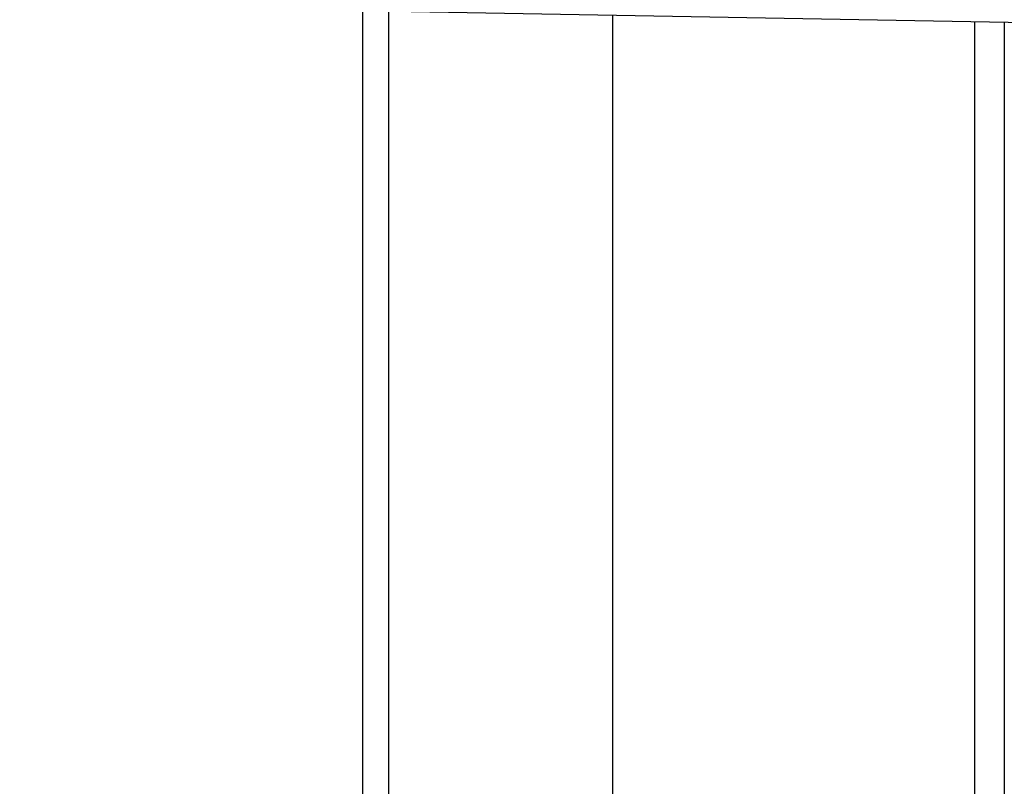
# Model space of a CAD drawing. Header units: millimetres. Extents: x 0 to 210, y 0 to 297.
# Tile 35 of 88: x 123.29 to 130.26, y 150.23 to 155.66. Entities that reach past the tile are written whole.
import ezdxf
from ezdxf.enums import TextEntityAlignment as Align

# ---------------------------------------------------------------- set-up
doc = ezdxf.new("R2010")
doc.units = ezdxf.units.MM
doc.header["$LTSCALE"] = 19.36
doc.layers.get('0').update_dxf_attribs({"linetype": 'CONTINUOUS'})
doc.layers.add('Z_DIM_2D', color=7, linetype='CONTINUOUS')
doc.styles.add('TEXTSTYLE_3', font='helveticaneueltw1g-ltcn.otf')
doc.dimstyles.new('DIMSTYLE_4', dxfattribs={"dimtxt": 2.1, "dimasz": 3.5, "dimexe": 1.5, "dimexo": 0, "dimgap": 0.525, "dimtad": 1, "dimlfac": 5, "dimdsep": 46, "dimtxsty": 'TEXTSTYLE_3', "dimblk": '_FILLED', "dimblk1": '_FILLED', "dimblk2": '_FILLED', "dimcen": 0.09, "dimclrt": 5, "dimazin": 2, "dimtp": 0.3, "dimtm": 0.3, "dimtfac": 1, "dimtofl": 0, "dimtmove": 0, "dimatfit": 3, "dimldrblk": '_FILLED', "dimfxl": 0, "dimtolj": 1, "dimarcsym": 0})

# ---------------------------------------------------------------- blocks, each defined once
blk = doc.blocks.new('*D5')
at = {"layer": 'Z_DIM_2D', "color": 2, "linetype": 'Continuous', "transparency": 16777216}
for p, q in [((135.3018, 151.0486), (135.3018, 135.597)), ((118.1018, 142.0933), (118.1018, 135.597)), ((118.1018, 137.097), (126.7018, 137.097)), ((135.3018, 137.097), (126.7018, 137.097))]:
    blk.add_line(p, q, dxfattribs=at)
at = {"layer": 'Z_DIM_2D', "color": 5, "linetype": 'Continuous', "transparency": 16777216, "style": 'TEXTSTYLE_3'}
blk.add_text('86', height=2.1, dxfattribs=at).set_placement((126.7018, 137.622), align=Align.CENTER)
blk = doc.blocks.new('_FILLED')
at = {"color": 0, "linetype": 'ByBlock'}
blk.add_solid([(0, 0), (-1, 0.125), (-1, -0.125)], dxfattribs=at)
blk = doc.blocks.new('_NONE')

msp = doc.modelspace()

# ---------------------------------------------------------------- linework, layer by layer
at = {"color": 9, "linetype": 'Continuous'}
for p, q in [((125.7204, 145.2665), (125.7204, 156.6188)), ((125.9018, 156.6188), (125.9018, 145.4657)), ((130.0469, 155.6404), (130.0469, 147.6666)), ((130.259, 155.6367), (130.259, 147.7656))]:
    msp.add_line(p, q, dxfattribs=at)
at = {"color": 6, "linetype": 'Continuous'}
for p, q in [((131.2216, 155.6199), (126.0608, 155.71)), ((127.4862, 155.6851), (127.4862, 147.3065))]:
    msp.add_line(p, q, dxfattribs=at)

# ---------------------------------------------------------------- dimensions: what is measured, and where the dimension line sits
at = {"layer": 'Z_DIM_2D', "color": 2, "linetype": 'Continuous'}
dim = msp.add_linear_dim(base=(135.3018, 137.097), p1=(118.1018, 142.0933), p2=(135.3018, 151.0486), dimstyle='DIMSTYLE_4', override={"dimblk1": 'NONE', "dimblk2": 'NONE', "dimsah": 1}, dxfattribs=at)
dim.commit()
dim.dimension.update_dxf_attribs({"geometry": '*D5', "text_midpoint": (126.7058, 137.097), "dimtype": 160})

doc.saveas('drawing.dxf')
